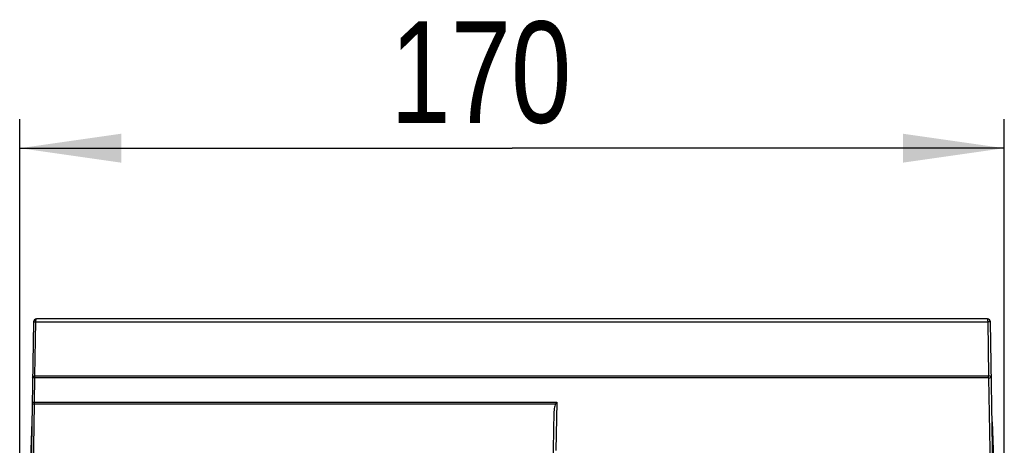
# Model space of a CAD drawing. Extents: x 0 to 420, y 0 to 297.
# Tile 10 of 47: x 53 to 87, y 207 to 221. Entities that reach past the tile are written whole.
import ezdxf

# ---------------------------------------------------------------- set-up
doc = ezdxf.new("R2010")
doc.units = 0
doc.header["$LTSCALE"] = 23.1
doc.layers.get('0').update_dxf_attribs({"linetype": 'CONTINUOUS'})
doc.styles.get("Standard").update_dxf_attribs({"font": 'txt', "width": 0.8})
doc.dimstyles.get("Standard").update_dxf_attribs({"dimtxt": 2.5, "dimasz": 2.5, "dimexe": 1.25, "dimexo": 0.625, "dimtad": 1, "dimcen": 2.5, "dimazin": 3, "dimtfac": 1, "dimtmove": 0, "dimatfit": 3})

# ---------------------------------------------------------------- blocks, each defined once
blk = doc.blocks.new('_FILLED')
at = {"color": 0, "linetype": 'BYBLOCK'}
blk.add_solid([(0, 0), (-1, 0.1429), (-1, -0.1429)], dxfattribs=at)
blk = doc.blocks.new('*D12')
at = {"color": 2, "linetype": 'CONTINUOUS'}
for p, q in [((53.026, 204.909), (53.026, 217.963)), ((86.99, 205.435), (86.99, 217.963)), ((53.026, 216.963), (70.008, 216.963)), ((86.99, 216.963), (70.008, 216.963))]:
    blk.add_line(p, q, dxfattribs=at)
at = {"color": 2, "linetype": 'CONTINUOUS', "xscale": 3.5, "yscale": 3.5, "zscale": 3.5, "rotation": 180}
blk.add_blockref('_FILLED', (53.026, 216.963), dxfattribs=at)
at = {"color": 2, "linetype": 'CONTINUOUS', "xscale": 3.5, "yscale": 3.5, "zscale": 3.5}
blk.add_blockref('_FILLED', (86.99, 216.963), dxfattribs=at)
at = {"color": 5, "linetype": 'CONTINUOUS', "width": 0.8}
blk.add_text('170', height=3.5, dxfattribs=at).set_placement((65.808, 217.838))

msp = doc.modelspace()

# ---------------------------------------------------------------- linework, layer by layer
at = {"color": 7, "linetype": 'CONTINUOUS'}
for p, q in [((53.506, 210.968), (53.386, 204.067)), ((53.551, 209.1), (53.584, 210.97)), ((86.41, 211.067), (53.606, 211.067)), ((86.416, 210.97), (86.449, 209.1)), ((86.63, 204.067), (86.509, 210.968)), ((53.536, 208.191), (53.551, 209.038)), ((86.45, 209.038), (86.521, 204.953)), ((53.464, 204.067), (53.535, 208.129)), ((71.553, 208.191), (71.524, 206.527)), ((71.454, 207.861), (71.393, 204.349)), ((53.446, 207.518), (53.324, 204.467)), ((86.57, 207.518), (86.692, 204.467))]:
    msp.add_line(p, q, dxfattribs=at)
at = {"color": 9, "linetype": 'CONTINUOUS'}
for p, q in [((53.551, 209.1), (86.449, 209.1)), ((86.45, 209.038), (53.551, 209.038)), ((71.509, 208.129), (53.534, 208.129)), ((53.536, 208.191), (71.553, 208.191))]:
    msp.add_line(p, q, dxfattribs=at)
for points in [[(53.506, 210.968), (53.516, 210.969), (53.543, 210.97), (86.416, 210.97)], [(53.584, 210.97), (53.587, 211.019), (53.595, 211.054), (53.606, 211.067)], [(86.41, 211.067), (86.413, 211.054), (86.415, 211.019), (86.416, 210.97)], [(86.509, 210.968), (86.497, 210.97), (86.463, 210.97), (86.416, 210.97)], [(53.473, 209.05), (53.484, 209.073), (53.513, 209.091), (53.551, 209.1)], [(53.473, 209.05), (53.483, 209.045), (53.512, 209.041), (53.551, 209.038)], [(53.551, 209.038), (53.552, 209.058), (53.552, 209.079), (53.551, 209.1)], [(86.45, 209.038), (86.449, 209.058), (86.449, 209.079), (86.449, 209.1)], [(86.543, 209.05), (86.53, 209.075), (86.494, 209.093), (86.449, 209.1)], [(86.45, 209.038), (86.485, 209.039), (86.515, 209.042), (86.536, 209.046), (86.543, 209.05)], [(53.536, 208.191), (53.495, 208.182), (53.467, 208.165), (53.457, 208.144)], [(53.457, 208.144), (53.466, 208.138), (53.494, 208.133), (53.535, 208.129)], [(53.534, 208.129), (53.535, 208.15), (53.535, 208.171), (53.536, 208.191)]]:
    msp.add_lwpolyline(points, dxfattribs=at)
at = {"color": 7, "linetype": 'CONTINUOUS'}
for points in [[(71.509, 208.129), (71.493, 208.098), (71.48, 208.061), (71.47, 208.019), (71.462, 207.972), (71.457, 207.919), (71.454, 207.861)], [(71.553, 208.191), (71.538, 208.171), (71.523, 208.15), (71.509, 208.129)]]:
    msp.add_lwpolyline(points, dxfattribs=at)
for centre, start, end in [((53.606, 210.967), 90, 179), ((86.41, 210.967), 1, 90)]:
    msp.add_arc(centre, 0.1, start, end, dxfattribs=at)

# ---------------------------------------------------------------- dimensions: what is measured, and where the dimension line sits
at = {"color": 2, "linetype": 'CONTINUOUS'}
dim = msp.add_linear_dim(base=(86.99, 216.963), p1=(53.026, 204.909), p2=(86.99, 205.435), dimstyle='Standard', dxfattribs=at)
dim.commit()
dim.dimension.update_dxf_attribs({"geometry": '*D12', "text_midpoint": (70.008, 219.588), "dimtype": 128})

doc.saveas('drawing.dxf')
